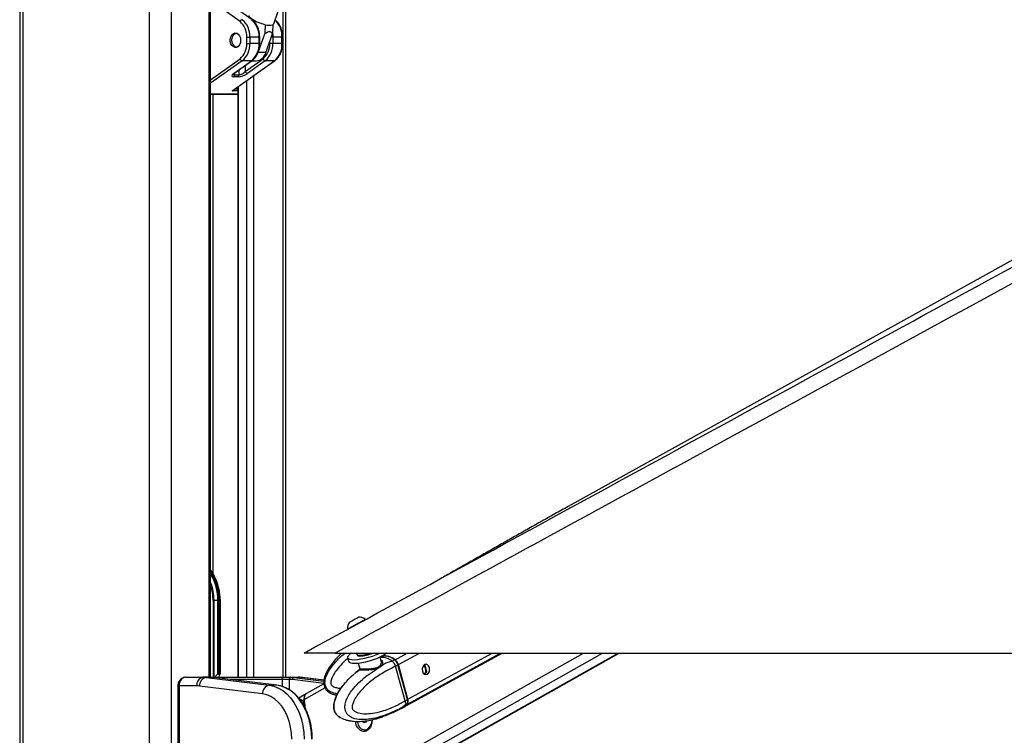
# Paper-space layout 'In-Ground Anchor' of a CAD drawing. Header units: millimetres. Extents: x 1591 to 17407, y 414 to 16227.
# Tile 52 of 67: x 12007 to 12916, y 5824 to 6486. Entities that reach past the tile are written whole.
import ezdxf

# ---------------------------------------------------------------- set-up
doc = ezdxf.new("R2010")
doc.units = ezdxf.units.MM

psp = doc.layouts.new('In-Ground Anchor')

# ---------------------------------------------------------------- linework, layer by layer
at = {"color": 7, "linetype": 'Continuous', "lineweight": 25, "ltscale": 2}
for p, q in [((12006.58, 7229.05), (12006.58, 1481.05)), ((12182.99, 5878.11), (12182.99, 7049.05)), ((12252.39, 5878.11), (12252.39, 6520.4)), ((12210.16, 6484.25), (12183.99, 6502.92)), ((12221.22, 6485.88), (12204.81, 6497.58)), ((12241.35, 6482.21), (12248.8, 6503.77)), ((12216.38, 6464.13), (12216.38, 6469.96)), ((12216.38, 6469.96), (12219.21, 6469.96)), ((12219.21, 6469.96), (12219.21, 6464.13)), ((12227.69, 6469.96), (12219.21, 6469.96)), ((12226.98, 6455.73), (12232.92, 6472.91)), ((12227.69, 6464.13), (12227.69, 6469.96)), ((12228.28, 6464.13), (12228.28, 6469.96)), ((12234.05, 6455.73), (12239.99, 6472.91)), ((12240.42, 6469.96), (12240.42, 6464.13)), ((12248.91, 6469.96), (12240.42, 6469.96)), ((12248.91, 6464.13), (12248.91, 6469.96)), ((12249.49, 6464.13), (12249.49, 6469.96)), ((12216.38, 6464.13), (12219.21, 6464.13)), ((12227.69, 6464.13), (12219.21, 6464.13)), ((12240.42, 6464.13), (12237.59, 6464.13)), ((12248.91, 6464.13), (12240.42, 6464.13)), ((12214.97, 6438.13), (12231.37, 6449.84)), ((12234.05, 6455.73), (12226.98, 6455.73)), ((12202.87, 6420.21), (12241.91, 6448.05)), ((12203.92, 6420.73), (12242.44, 6448.21)), ((12204.29, 6436.35), (12220.7, 6448.05)), ((12204.81, 6436.51), (12221.22, 6448.21)), ((12220.7, 6448.05), (12212.21, 6448.05)), ((12233.43, 6448.05), (12217.02, 6436.35)), ((12220.75, 6447.88), (12225.16, 6447.88)), ((12241.91, 6448.05), (12233.43, 6448.05)), ((12208.53, 6433.32), (12204.29, 6433.32)), ((12205.07, 6435.11), (12209.31, 6435.11)), ((12208.14, 6423.74), (12208.14, 5878.11)), ((12208.14, 6417.05), (12182.99, 6417.05)), ((12186.11, 5949.05), (12185.23, 5949.05)), ((12189.72, 5949.05), (12186.11, 5949.05)), ((12190.76, 5949.05), (12189.72, 5949.05)), ((12190.76, 5948.18), (12190.76, 5949.05)), ((12191.69, 5949.05), (12191.69, 5882.05)), ((12191.98, 5949.05), (12191.95, 5950.46)), ((12191.98, 5881.75), (12191.98, 5949.05)), ((12189.63, 5947.07), (12189.63, 5881.4)), ((12189.75, 5881.51), (12189.75, 5948.19)), ((12190.76, 5882.05), (12190.76, 5948.18)), ((12326.32, 5931.08), (12325.97, 5931.73)), ((12309.3, 5922.61), (12309.65, 5921.96)), ((12298.07, 5900.55), (14837.97, 5900.55)), ((12309.37, 5896.18), (12310.27, 5892.91)), ((12317.87, 5763.62), (12560.35, 5900.55)), ((12318.14, 5899.36), (12318.34, 5898.65)), ((12340.64, 5893.01), (12339.58, 5896.88)), ((12345.55, 5900.55), (12345.23, 5900.38)), ((12361.82, 5850.73), (12452.4, 5900.55)), ((12319.33, 5891.29), (12320.78, 5886.05)), ((12340.55, 5893.18), (12340.62, 5892.81)), ((12350.7, 5892.93), (12350.83, 5892.99)), ((12350.83, 5892.99), (12352.95, 5894.16)), ((12356.03, 5889.57), (12353.79, 5888.34)), ((12353.79, 5888.34), (12353.8, 5888.33)), ((12362.64, 5856.33), (12353.8, 5888.33)), ((12364.88, 5857.55), (12356.03, 5889.57)), ((12365.03, 5857.71), (12356.19, 5889.73)), ((12365.27, 5857.77), (12356.43, 5889.79)), ((12159.93, 5878.11), (12175.81, 5878.11)), ((12182.88, 5878.11), (12175.81, 5878.11)), ((12178.89, 5877.92), (12237, 5870.73)), ((12185.96, 5877.92), (12178.89, 5877.92)), ((12182.88, 5878.11), (12183.1, 5878.11)), ((12183.1, 5878.11), (12247.93, 5878.11)), ((12244.07, 5870.73), (12185.96, 5877.92)), ((12185.96, 5877.92), (12186.08, 5877.91)), ((12244.19, 5870.72), (12186.08, 5877.91)), ((12189.63, 5881.4), (12188.91, 5880.8)), ((12191.52, 5880.8), (12188.91, 5880.8)), ((12190.76, 5882.05), (12191.69, 5882.05)), ((12191.52, 5880.8), (12191.71, 5881.08)), ((12247.93, 5878.11), (12256.86, 5878.11)), ((12256.86, 5878.11), (12257.13, 5878.11)), ((12257.13, 5878.11), (12264.2, 5878.11)), ((12260.21, 5877.92), (12267.28, 5877.92)), ((12287.64, 5875.43), (12267.77, 5877.89)), ((12317.75, 5882.87), (12320.69, 5885.23)), ((12152.66, 5870.11), (12152.66, 5706.11)), ((12153.83, 5870.11), (12153.83, 5706.11)), ((12170.15, 5870.11), (12153.83, 5870.11)), ((12230.85, 5862.76), (12172.74, 5869.95)), ((12244.07, 5870.73), (12237, 5870.73)), ((12244.07, 5870.73), (12244.19, 5870.72)), ((12255.44, 5876.11), (12249.49, 5876.11)), ((12255.71, 5876.11), (12255.44, 5876.11)), ((12287.53, 5872.05), (12271.49, 5862.99)), ((12271.12, 5862.77), (12264.37, 5858.89)), ((12267.67, 5856.54), (12269.25, 5857.45)), ((12270.67, 5848.76), (12269.46, 5857.56)), ((12351.66, 5845.61), (12359.05, 5849.21)), ((12359.19, 5849.28), (12361.43, 5850.51)), ((12362.21, 5851.79), (12362.08, 5851.72)), ((12364.33, 5852.96), (12362.21, 5851.79)), ((12362.64, 5856.32), (12364.88, 5857.55)), ((12362.64, 5856.33), (12362.64, 5856.32)), ((12344.21, 5842.44), (12341.93, 5841.74)), ((12351.01, 5845.3), (12346.92, 5843.62)), ((12351.68, 5845.57), (12351.84, 5845.57)), ((12351.88, 5845.59), (12351.84, 5845.57)), ((12324.39, 5836.02), (12323.52, 5837.53)), ((12326.81, 5836.58), (12324.39, 5836.02)), ((12326.3, 5837.37), (12326.08, 5837.76)), ((12326.76, 5836.57), (12326.3, 5837.37)), ((12327.18, 5837.94), (12326.81, 5836.58)), ((12325.26, 5829.51), (12325.62, 5829.51))]:
    psp.add_line(p, q, dxfattribs=at)
at = {"color": 8, "linetype": 'Continuous', "lineweight": 25, "ltscale": 2}
for p, q in [((12009.36, 7229.05), (12009.36, 1481.05)), ((12126.06, 7229.05), (12126.06, 1481.05)), ((12146.58, 7229.05), (12146.58, 1481.05)), ((12181.61, 5878.11), (12181.61, 7049.05)), ((12249.57, 6512.26), (12249.57, 5878.11)), ((12228.28, 6469.96), (12227.69, 6469.96)), ((12240.42, 6469.96), (12238.97, 6469.96)), ((12249.49, 6469.96), (12248.91, 6469.96)), ((12228.28, 6464.13), (12227.69, 6464.13)), ((12237.59, 6464.13), (12237.59, 6465.98)), ((12249.49, 6464.13), (12248.91, 6464.13)), ((12182.99, 6430.46), (12210.16, 6449.84)), ((12212.21, 6448.05), (12182.99, 6427.21)), ((12214.97, 6443.75), (12214.97, 6438.13)), ((12205.07, 6436.69), (12205.07, 6435.11)), ((12209.31, 6435.11), (12209.31, 6439.71)), ((12222.52, 6434), (12222.52, 5878.11)), ((12205.68, 6421.99), (12208.14, 6421.99)), ((12208.56, 6424.05), (12208.56, 5878.11)), ((12216.34, 5878.11), (12216.34, 6429.6)), ((12182.99, 6417.26), (12208.14, 6417.26)), ((12184.88, 6417.05), (12184.88, 5974.81)), ((12208.14, 6420.21), (12202.87, 6420.21)), ((12185.23, 5949.05), (12185.23, 5878.11)), ((12186.11, 5878.11), (12186.11, 5949.05)), ((12191.69, 5949.05), (12191.98, 5949.05)), ((12294.45, 5769.04), (12527.33, 5900.55)), ((12301.65, 5763.15), (12544.95, 5900.55)), ((12316.04, 5763.15), (12559.34, 5900.55)), ((12353.34, 5894.37), (12364.58, 5900.55)), ((12356.43, 5889.79), (12376, 5900.55)), ((12364.72, 5853.18), (12450.85, 5900.55)), ((12365.27, 5857.77), (12443.05, 5900.55)), ((12380.07, 5889.39), (12380.61, 5889.69)), ((12183.15, 5878.11), (12183.1, 5878.11)), ((12260.21, 5877.92), (12287.56, 5874.54)), ((12287.63, 5875.4), (12267.28, 5877.92)), ((12267.77, 5877.89), (12267.28, 5877.92)), ((12381.64, 5883.59), (12382.38, 5884)), ((12152.66, 5870.11), (12153.83, 5870.11)), ((12249.49, 5876.11), (12200.65, 5876.11)), ((12249.49, 5869.45), (12249.49, 5876.11)), ((12255.44, 5876.11), (12255.44, 5866.65)), ((12287.49, 5872.36), (12258.67, 5875.93)), ((12269.46, 5857.56), (12288.55, 5868.35)), ((12270.45, 5862.19), (12270.54, 5862.2))]:
    psp.add_line(p, q, dxfattribs=at)
at = {"color": 7, "linetype": 'Continuous', "lineweight": 25, "ltscale": 2, "flags": 128}
for points in [[(14272.72, 7013.3), (13588.53, 6633.27), (12513.14, 6035.94)], [(12233.4, 6481.34), (12230.56, 6482.05), (12227.68, 6483.01), (12224.96, 6484.18), (12222.55, 6485.47), (12220.63, 6486.8), (12219.3, 6488.09), (12218.65, 6489.26), (12218.66, 6490.05)], [(12241.35, 6482.21), (12241.28, 6482.05), (12240.47, 6481.34)], [(12210.72, 6467.05), (12210.46, 6464.84), (12209.71, 6462.87), (12208.54, 6461.35), (12207.09, 6460.45), (12205.52, 6460.27), (12203.98, 6460.82), (12202.66, 6462.04), (12201.69, 6463.81), (12201.17, 6465.93), (12201.17, 6468.16), (12201.69, 6470.28), (12202.66, 6472.05), (12203.98, 6473.27), (12205.52, 6473.82), (12207.09, 6473.64), (12208.54, 6472.74), (12209.71, 6471.22), (12210.46, 6469.25), (12210.72, 6467.05)], [(12207.05, 6460.44), (12206.21, 6460.62), (12204.79, 6461.48), (12203.65, 6462.95), (12202.91, 6464.86), (12202.65, 6467.01), (12202.89, 6469.16), (12203.62, 6471.08), (12204.75, 6472.56)], [(12204.75, 6472.56), (12206.15, 6473.45), (12207.05, 6473.65)], [(12224.23, 6450.9), (12225.79, 6453.08), (12226.98, 6455.73)], [(12309.3, 5922.61), (12309.45, 5922.7), (12310.18, 5923.1), (12311.46, 5923.81), (12313.21, 5924.76), (12315.28, 5925.9), (12317.52, 5927.12), (12319.77, 5928.36), (12321.87, 5929.5), (12323.65, 5930.47), (12324.98, 5931.2), (12325.77, 5931.63), (12325.97, 5931.73)], [(12311.19, 5929.05), (12311.39, 5929.16), (12312.18, 5929.6), (12313.45, 5930.3), (12315.02, 5931.15), (12316.63, 5932.04), (12318.05, 5932.81), (12319.06, 5933.36), (12319.51, 5933.6), (12319.52, 5933.61)], [(12313.18, 5900.56), (12311.65, 5899.54), (12310.22, 5898.28), (12309.46, 5897.13), (12309.38, 5896.14), (12310.01, 5895.34), (12311.3, 5894.77), (12313.22, 5894.45), (12315.69, 5894.38), (12318.61, 5894.57), (12321.87, 5895.02), (12325.35, 5895.7), (12328.91, 5896.6), (12332.41, 5897.67), (12335.73, 5898.88), (12338.73, 5900.17), (12339.52, 5900.55)], [(12310.27, 5892.91), (12310.28, 5892.88), (12310.91, 5892.08), (12312.2, 5891.51), (12314.12, 5891.18), (12316.59, 5891.12), (12319.51, 5891.31), (12322.77, 5891.76), (12326.25, 5892.44), (12329.81, 5893.34), (12333.32, 5894.41), (12336.63, 5895.61), (12339.63, 5896.91), (12342.2, 5898.24), (12344.24, 5899.56), (12345.46, 5900.6)], [(12318.37, 5900.59), (12318.37, 5900.59), (12318.14, 5899.69)], [(12318.14, 5899.69), (12318.29, 5899.09), (12319.1, 5898.66), (12320.52, 5898.46)], [(12318.34, 5898.65), (12318.49, 5898.39), (12319.29, 5897.95), (12320.71, 5897.75)], [(12380.69, 5889.85), (12379.57, 5888.84), (12378.82, 5887.31), (12378.53, 5885.48), (12378.76, 5883.63), (12379.48, 5882.05), (12380.56, 5880.98), (12381.86, 5880.57), (12383.16, 5880.9), (12384.28, 5881.9), (12385.03, 5883.44), (12385.32, 5885.27), (12385.09, 5887.11), (12384.37, 5888.69), (12383.29, 5889.76), (12381.99, 5890.17), (12380.69, 5889.85)], [(12237, 5870.73), (12241.32, 5869.81), (12245.53, 5868.15), (12249.56, 5865.76), (12253.35, 5862.69), (12256.84, 5858.99), (12259.99, 5854.7), (12262.73, 5849.9), (12265.04, 5844.65), (12266.87, 5839.04), (12268.2, 5833.16), (12269.01, 5827.09), (12269.28, 5820.92)], [(12276.35, 5820.92), (12276.08, 5827.09), (12275.27, 5833.16), (12273.94, 5839.04), (12272.11, 5844.65), (12269.8, 5849.9), (12267.06, 5854.7), (12263.91, 5858.99), (12260.42, 5862.69), (12256.63, 5865.76), (12252.6, 5868.15), (12248.39, 5869.81), (12244.07, 5870.73)], [(12257.96, 5820.92), (12257.69, 5826.57), (12256.89, 5832.11), (12255.56, 5837.45), (12253.74, 5842.49), (12251.46, 5847.14), (12248.76, 5851.32), (12245.68, 5854.94), (12242.29, 5857.94), (12238.64, 5860.27), (12234.81, 5861.89), (12230.85, 5862.76)], [(12361.43, 5850.51), (12362.74, 5851.39), (12364.33, 5852.96)], [(12361.82, 5850.73), (12363.14, 5851.61), (12364.72, 5853.18)], [(12318.51, 5837.28), (12318.62, 5836.62), (12319.37, 5834.19), (12320.56, 5832.13), (12322.1, 5830.6), (12323.87, 5829.71), (12325.74, 5829.53), (12327.58, 5830.08), (12329.24, 5831.3), (12330.61, 5833.12), (12331.59, 5835.39), (12332.09, 5837.94), (12332.15, 5838.79)], [(12326.12, 5837.75), (12326.14, 5837.69), (12326.3, 5837.37)]]:
    psp.add_lwpolyline(points, dxfattribs=at)
at = {"color": 8, "linetype": 'Continuous', "lineweight": 25, "ltscale": 2, "flags": 128}
for points in [[(12240.17, 6473.54), (12240.3, 6472.44), (12240.42, 6469.96)], [(12356.19, 5889.73), (12356.19, 5889.72), (12356.18, 5889.69), (12356.15, 5889.65), (12356.1, 5889.61), (12356.03, 5889.57)], [(12359.05, 5849.21), (12360.5, 5850.15), (12362.08, 5851.72)], [(12365.03, 5857.71), (12365.03, 5857.71), (12365.02, 5857.67), (12365, 5857.64), (12364.94, 5857.6), (12364.88, 5857.55)]]:
    psp.add_lwpolyline(points, dxfattribs=at)
at = {"color": 7, "linetype": 'Continuous', "lineweight": 25, "ltscale": 4}
for centre, radius, start, end in [((12212.6, 6483.52), 2.55, 98.81238, 163.26566), ((12199.49, 6470.94), 19.75, 357.17495, 49.86989), ((12207.97, 6470.94), 19.75, 357.17495, 49.86989), ((12198.85, 6470.83), 17.55, 357.17515, 49.86933), ((12236.94, 6493.66), 12.82, 253.98686, 286.01314), ((12198.85, 6463.26), 17.55, 310.12941, 2.82542), ((12199.49, 6463.15), 19.75, 310.13011, 2.82505), ((12207.97, 6463.15), 19.75, 310.13011, 2.82505), ((12220.06, 6463.26), 17.55, 310.12941, 2.82542), ((12220.7, 6463.15), 19.75, 310.13011, 2.82505), ((12229.18, 6463.15), 19.75, 310.13011, 2.82505), ((12212.6, 6450.57), 2.55, 196.72957, 261.18481), ((12223.96, 6458.2), 10.39, 276.62555, 346.25128), ((12233.82, 6450.57), 2.55, 196.72953, 261.18483), ((12202.87, 6435), 2.19, 310.13525, 2.82223), ((12207.12, 6435), 2.19, 310.13525, 2.82223), ((12217.41, 6438.87), 2.55, 196.73468, 261.17939), ((12144.05, 5950.14), 47.64, 0.4141, 35.18361), ((12145.18, 5949.88), 44.54, 358.93055, 31.92318), ((12319.92, 5922.99), 10.63, 56.62609, 92.13206), ((12319.92, 5922.99), 10.63, 145.21365, 182.01121), ((12319.93, 5928.73), 30.28, 271.1013, 291.43804), ((12320.19, 5928.01), 30.27, 270.99396, 294.76015), ((12343.2, 5882.54), 15.16, 49.98788, 98.7916), ((12343.55, 5882.6), 15.32, 50.24271, 98.39122), ((12353.09, 5893.98), 0.227, 64.07508, 127.8666), ((12347.71, 5887.3), 8.63, 15.26355, 52.62342), ((12348.11, 5887.52), 8.63, 15.26009, 52.62536), ((12177.22, 5871.11), 7.14, 101.42274, 188.04858), ((12180.38, 5870.41), 7.65, 101.2128, 183.47495), ((12175.81, 5853.02), 25.09, 82.93913, 89.99454), ((12182.88, 5853.02), 25.09, 82.93913, 89.99454), ((12247.68, 5876.31), 1.82, 353.85491, 82.1256), ((12257.21, 5876.36), 1.79, 101.42199, 188.05184), ((12257.48, 5876.36), 1.79, 101.42199, 188.05184), ((12257.12, 5853.02), 25.09, 82.93913, 89.99454), ((12260.58, 5876.04), 1.91, 101.21789, 183.47189), ((12264.19, 5853.02), 25.09, 82.93913, 89.99454), ((12170.15, 5849.06), 21.05, 82.93385, 89.99794), ((12238.49, 5863.22), 7.65, 101.21275, 183.475), ((12255.71, 5852.05), 24.06, 82.93595, 89.99848), ((12275.09, 5858.5), 5.93, 141.40415, 190.2079), ((12274.58, 5858.74), 5.25, 125.95594, 192.91161), ((12535.13, 5888.86), 267.73, 186.7372, 188.2022), ((12359.99, 5855.81), 5.19, 326.67603, 19.64765), ((12360.39, 5856.03), 5.19, 326.68314, 19.64884), ((12328.52, 5838.61), 2.55, 209.34525, 228.69085)]:
    psp.add_arc(centre, radius, start, end, dxfattribs=at)
at = {"color": 8, "linetype": 'Continuous', "lineweight": 25, "ltscale": 4}
for centre, radius, start, end in [((12220.72, 6485.16), 0.875, 55.09699, 91.52761), ((12228.87, 6470.87), 20.06, 357.40171, 47.14474), ((12220.72, 6448.93), 0.876, 268.48758, 304.88563), ((12241.93, 6448.93), 0.876, 268.4881, 304.88504), ((12204.31, 6437.22), 0.871, 268.38715, 305.05504), ((12146.4, 5950.41), 45.31, 358.27593, 36.13753), ((12145.61, 5949.98), 45.16, 358.81624, 34.14038), ((12141.17, 5949.31), 44.94, 359.65679, 21.48202), ((12140.43, 5949.18), 44.8, 359.82482, 18.19674), ((12340.72, 5880.76), 15.74, 50.6657, 93.74201)]:
    psp.add_arc(centre, radius, start, end, dxfattribs=at)
at = {"color": 7, "linetype": 'Continuous', "lineweight": 25, "ltscale": 4}
for centre, major_axis, ratio, start_param, end_param in [((12208.53, 6436.35), (5.95, 2.39), 0.312033, 2.231598, 3.802394), ((12212.77, 6436.35), (5.95, 2.39), 0.312033, 3.802394, 5.37319), ((12212.14, 6438.13), (3.87, 2.62), 0.39272, 3.666982, 5.237778), ((12202.24, 6421.99), (2.69, 0.86), 0.670964, 4.734402, 5.157587), ((12127.91, 5949.05), (61.81, 0), 0.582425, 6.228244, 6.283185), ((12194.01, 5876.56), (7.21, 0), 0.831789, 2.356194, 2.880285), ((12189.45, 5881.97), (0.924, 0.924), 0.414214, 4.494223, 4.62509), ((12190.05, 5881.05), (0.924, 0.924), 0.414214, 0.392699, 1.483498), ((12194.42, 5876.56), (0, 6), 0.682414, 0.785398, 1.309489), ((12190.98, 5881.05), (0.924, 0.924), 0.414214, 5.139995, 6.675884)]:
    psp.add_ellipse(centre, major_axis=major_axis, ratio=ratio, start_param=start_param, end_param=end_param, dxfattribs=at)
at = {"color": 8, "linetype": 'Continuous', "lineweight": 25, "ltscale": 4}
psp.add_ellipse((12207.89, 6438.13), major_axis=(3.87, 2.62), ratio=0.39272, start_param=2.886209, end_param=3.666982, dxfattribs=at)
at = {"color": 7, "linetype": 'Continuous', "lineweight": 25, "ltscale": 2}
for points, knots in [([(14349.74, 7024.23), (14336.17, 7016.69), (14231.03, 6958.32), (14033.69, 6849.48), (13757.36, 6697.93), (13296.25, 6445.69), (12809.84, 6179.91), (12415.5, 5964.66), (12298.07, 5900.55)], [0, 0, 0, 0, 0.019985, 0.154742, 0.289499, 0.424256, 0.828547, 1, 1, 1, 1]), ([(12228.28, 6469.96), (12228.27, 6470.57), (12228.23, 6472.3), (12227.8, 6475.13), (12226.87, 6478.3), (12225.5, 6481.19), (12223.78, 6483.63), (12222.28, 6485.1), (12221.4, 6485.75), (12221.22, 6485.88)], [0, 0, 0, 0, 0.093482, 0.268213, 0.443482, 0.619256, 0.79548, 0.959119, 1, 1, 1, 1]), ([(12249.49, 6469.96), (12249.48, 6470.57), (12249.44, 6472.3), (12249.02, 6475.13), (12248.09, 6478.3), (12246.72, 6481.19), (12245, 6483.63), (12243.49, 6485.1), (12242.61, 6485.75), (12242.44, 6485.88)], [0, 0, 0, 0, 0.093482, 0.268213, 0.443482, 0.619256, 0.79548, 0.959119, 1, 1, 1, 1]), ([(12233.4, 6481.34), (12233.35, 6480.34), (12233.2, 6477.53), (12233.03, 6474.72), (12232.92, 6472.91)], [0, 0, 0, 0, 0.355144, 1, 1, 1, 1]), ([(12240.47, 6481.34), (12240.42, 6480.34), (12240.27, 6477.53), (12240.1, 6474.72), (12239.99, 6472.91)], [0, 0, 0, 0, 0.355144, 1, 1, 1, 1]), ([(12232.92, 6472.91), (12233.37, 6473.27), (12234.32, 6474.03), (12235.88, 6474.88), (12237.41, 6475.16), (12238.78, 6474.66), (12239.53, 6473.77), (12239.91, 6473.06), (12239.99, 6472.91)], [0, 0, 0, 0, 0.1604111, 0.3438975, 0.5293027, 0.6891271, 0.9321051, 1, 1, 1, 1]), ([(12221.22, 6448.21), (12221.63, 6448.53), (12222.77, 6449.4), (12224.41, 6451.25), (12226.01, 6453.84), (12227.23, 6456.8), (12228, 6459.97), (12228.26, 6462.46), (12228.28, 6463.83), (12228.28, 6464.13)], [0, 0, 0, 0, 0.095784, 0.266864, 0.439455, 0.61344, 0.787913, 0.953643, 1, 1, 1, 1]), ([(12242.44, 6448.21), (12242.84, 6448.53), (12243.98, 6449.4), (12245.62, 6451.25), (12247.22, 6453.84), (12248.44, 6456.8), (12249.21, 6459.97), (12249.47, 6462.46), (12249.49, 6463.83), (12249.49, 6464.13)], [0, 0, 0, 0, 0.095784, 0.266864, 0.439455, 0.61344, 0.787913, 0.953643, 1, 1, 1, 1]), ([(12203.84, 6435.63), (12203.84, 6435.63), (12203.84, 6435.63), (12204.11, 6435.97), (12204.56, 6436.31), (12204.81, 6436.51)], [0, 0, 0, 0, 0.202977, 0.538074, 1, 1, 1, 1]), ([(12269.31, 5900.55), (12476.21, 6013.41), (12803.65, 6192.01), (13131.21, 6370.78), (13251.8, 6436.59)], [0, 0, 0, 0, 0.631887, 1, 1, 1, 1]), ([(12513.14, 6035.94), (12509.09, 6033.69), (12500.95, 6029.15), (12488.95, 6022.41), (12476.99, 6015.67), (12465.09, 6008.92), (12453.22, 6002.18), (12441.37, 5995.43), (12429.52, 5988.69), (12417.67, 5981.95), (12406.28, 5975.48), (12398.86, 5971.29), (12395.39, 5969.33)], [0, 0, 0, 0, 0.096761, 0.194536, 0.293322, 0.393117, 0.493923, 0.595739, 0.698566, 0.802405, 0.907258, 1, 1, 1, 1]), ([(12189.75, 5948.19), (12189.75, 5948.19), (12189.75, 5948.19), (12189.75, 5948.18), (12189.75, 5948.18), (12189.74, 5948.16), (12189.72, 5948.06), (12189.68, 5947.69), (12189.65, 5947.34), (12189.63, 5947.07)], [0, 0, 0, 0, 0.001214, 0.002845, 0.005848, 0.018764, 0.070072, 0.274173, 1, 1, 1, 1]), ([(12190.76, 5948.18), (12190.74, 5948.18), (12190.62, 5948.18), (12190.38, 5948.18), (12190.05, 5948.19), (12189.84, 5948.19), (12189.75, 5948.19)], [0, 0, 0, 0, 0.090131, 0.431109, 0.74027, 1, 1, 1, 1]), ([(12298.07, 5900.55), (12296.35, 5900.55), (12292.91, 5900.55), (12288.12, 5900.55), (12283.79, 5900.55), (12279.99, 5900.55), (12276.65, 5900.55), (12273.24, 5900.55), (12270.81, 5900.55), (12269.5, 5900.55), (12269.38, 5900.55), (12269.31, 5900.55)], [0, 0, 0, 0, 0.111257, 0.222355, 0.314567, 0.406651, 0.49961, 0.592573, 0.751388, 0.875569, 1, 1, 1, 1]), ([(12304.19, 5900.55), (12303.19, 5899.64), (12300.35, 5897.01), (12296.43, 5892.55), (12292.7, 5887.56), (12290.15, 5883.23), (12288.54, 5879.57), (12287.6, 5876.21), (12287.28, 5873.12), (12287.67, 5870.29), (12288.65, 5867.86), (12290.5, 5865.4), (12293.18, 5863.57), (12296.33, 5862.28), (12298.32, 5861.85), (12299.39, 5861.62)], [0, 0, 0, 0, 0.0792671, 0.2271906, 0.3479246, 0.4448379, 0.5215727, 0.5817861, 0.6490619, 0.7025693, 0.7480948, 0.8011847, 0.8809593, 0.9353628, 1, 1, 1, 1]), ([(12362.08, 5851.72), (12362.08, 5851.72), (12359.33, 5849.77), (12351.61, 5846.15), (12341.26, 5841.84), (12331.35, 5839.48), (12323.35, 5838.72), (12317.43, 5839.26), (12312.74, 5840.96), (12309.94, 5842.88), (12308.3, 5845.21), (12307.4, 5847.39), (12306.92, 5849.97), (12307.25, 5853.89), (12308.77, 5858.47), (12311.45, 5863.27), (12315.69, 5868.88), (12321.35, 5874.75), (12328.54, 5880.67), (12338.19, 5886.47), (12345.87, 5892.93), (12350.7, 5892.93), (12350.7, 5892.93)], [0, 0, 0, 0, 0.000002, 0.084718, 0.199172, 0.281333, 0.340856, 0.405477, 0.433481, 0.467363, 0.487156, 0.495759, 0.516303, 0.538015, 0.571423, 0.612106, 0.65295, 0.724026, 0.795449, 0.866795, 0.999998, 1, 1, 1, 1]), ([(12353.8, 5888.33), (12349.05, 5885.96), (12340.67, 5881.78), (12331.07, 5874.69), (12324.58, 5868.81), (12320.47, 5864.29), (12317.18, 5859.8), (12314.99, 5855.91), (12313.84, 5852.6), (12313.6, 5850.46), (12313.78, 5849.38), (12314.15, 5848.51), (12315.1, 5847.25), (12316.99, 5846.03), (12320.76, 5844.66), (12325.97, 5844.18), (12333.28, 5844.8), (12342.53, 5846.98), (12352.67, 5850.85), (12359.62, 5854.67), (12362.64, 5856.33)], [0, 0, 0, 0, 0.147777, 0.260669, 0.318291, 0.375855, 0.415051, 0.454976, 0.48117, 0.493417, 0.501602, 0.505038, 0.515329, 0.540745, 0.566, 0.630456, 0.69279, 0.780818, 0.904958, 1, 1, 1, 1]), ([(12340.34, 5894.12), (12340.53, 5894.03), (12341.31, 5893.65), (12341.82, 5892.18), (12341.63, 5890.03), (12340.06, 5887.82), (12337.4, 5886.24), (12334.15, 5885.34), (12330.55, 5884.9), (12326.86, 5884.73), (12324.35, 5884.69), (12322.41, 5884.69), (12320.96, 5884.71), (12320.23, 5884.88), (12320.47, 5885.19), (12321.36, 5885.78), (12321.69, 5886)], [0, 0, 0, 0, 0.024735, 0.10233, 0.189476, 0.281399, 0.364534, 0.439975, 0.518681, 0.602691, 0.685409, 0.709142, 0.78686, 0.865733, 0.949758, 1, 1, 1, 1]), ([(12320.74, 5886.04), (12320.77, 5885.96), (12320.87, 5885.73), (12320.73, 5885.4), (12320.63, 5885.26), (12320.62, 5885.26), (12320.84, 5885.44), (12321.2, 5885.68), (12321.61, 5885.95), (12321.69, 5886)], [0, 0, 0, 0, 0.06069, 0.172267, 0.270821, 0.394712, 0.607028, 0.918391, 1, 1, 1, 1]), ([(12340.68, 5892.78), (12340.69, 5892.8), (12340.7, 5892.88), (12340.64, 5892.95), (12340.6, 5893)], [0, 0, 0, 0, 0.203714, 1, 1, 1, 1]), ([(12353.79, 5888.34), (12353.59, 5888.97), (12353.17, 5890.24), (12352.09, 5891.83), (12351.25, 5892.66), (12350.85, 5892.97), (12350.83, 5892.99)], [0, 0, 0, 0, 0.3503207, 0.7006239, 0.9859153, 1, 1, 1, 1]), ([(12356.19, 5889.73), (12356.09, 5890.05), (12355.79, 5890.98), (12354.97, 5892.44), (12353.98, 5893.57), (12353.34, 5894.06), (12353.19, 5894.18)], [0, 0, 0, 0, 0.184254, 0.533218, 0.884282, 1, 1, 1, 1]), ([(12380.04, 5889.38), (12380.17, 5889.15), (12380.41, 5888.74), (12380.77, 5887.7), (12381.1, 5886.54), (12381.38, 5885.33), (12381.56, 5884.35), (12381.62, 5883.8), (12381.64, 5883.59)], [0, 0, 0, 0, 0.2113654, 0.3883554, 0.5660872, 0.7273204, 0.8978995, 1, 1, 1, 1]), ([(12380.61, 5889.69), (12380.67, 5889.65), (12380.77, 5889.59), (12380.81, 5889.48), (12380.82, 5889.44)], [0, 0, 0, 0, 0.5889015, 1, 1, 1, 1]), ([(12380.82, 5889.44), (12380.91, 5889.18), (12381.1, 5888.67), (12381.44, 5887.51), (12381.78, 5886.26), (12382.08, 5885.09), (12382.23, 5884.41), (12382.3, 5884.08)], [0, 0, 0, 0, 0.222072, 0.445769, 0.640138, 0.821654, 1, 1, 1, 1]), ([(12159.92, 5878.1), (12159.88, 5878.1), (12159.17, 5878.18), (12157.77, 5877.82), (12155.95, 5876.94), (12154.44, 5875.51), (12153.34, 5873.7), (12152.72, 5871.84), (12152.72, 5870.61), (12152.72, 5870.11)], [0, 0, 0, 0, 0.010176, 0.183193, 0.354358, 0.525038, 0.699308, 0.878981, 1, 1, 1, 1]), ([(12159.93, 5878.11), (12159.24, 5878.02), (12157.86, 5877.84), (12156.01, 5876.43), (12154.63, 5874.37), (12153.93, 5872.12), (12153.86, 5870.67), (12153.83, 5870.11)], [0, 0, 0, 0, 0.2171032, 0.4345763, 0.6516242, 0.8667502, 1, 1, 1, 1]), ([(12267.77, 5877.89), (12266.89, 5877.98), (12265.7, 5878.1), (12264.51, 5878.11), (12264.2, 5878.11)], [0, 0, 0, 0, 0.738033, 1, 1, 1, 1]), ([(12313.43, 5879.19), (12313.02, 5878.83), (12311.1, 5877.14), (12308.28, 5874.21), (12304.92, 5870.45), (12302.29, 5866.93), (12300.11, 5863.33), (12298.53, 5859.93), (12297.44, 5856.92), (12296.72, 5854.27), (12296.41, 5851.69), (12296.51, 5849.2), (12297.04, 5847.03), (12297.94, 5845.13), (12299.11, 5843.64), (12300.59, 5842.24), (12301.8, 5841.33), (12302.59, 5840.97), (12302.67, 5840.93)], [0, 0, 0, 0, 0.041253, 0.190121, 0.298631, 0.397329, 0.487804, 0.57303, 0.633045, 0.684552, 0.735771, 0.783262, 0.828118, 0.864802, 0.906052, 0.940537, 0.994334, 1, 1, 1, 1]), ([(12303.38, 5840.65), (12303.13, 5840.75), (12301.75, 5841.3), (12299.82, 5842.88), (12298.25, 5845.18), (12297.36, 5847.36), (12296.88, 5849.95), (12297.1, 5853.87), (12298.33, 5858.44), (12300.51, 5863.24), (12303.98, 5868.85), (12308.67, 5874.7), (12312.95, 5879.07), (12315.44, 5881.03), (12315.83, 5881.33)], [0, 0, 0, 0, 0.020413, 0.108835, 0.160488, 0.18294, 0.23655, 0.293215, 0.380399, 0.48657, 0.59316, 0.778647, 0.965039, 1, 1, 1, 1]), ([(12320.87, 5885.25), (12319.24, 5884.12), (12317.51, 5882.91), (12315.91, 5881.44), (12315.81, 5881.35)], [0, 0, 0, 0, 0.9408224, 1, 1, 1, 1]), ([(12381.64, 5883.59), (12381.62, 5883.24), (12381.59, 5882.54), (12381.06, 5881.68), (12380.55, 5881.39), (12380.31, 5881.25)], [0, 0, 0, 0, 0.352094, 0.703779, 1, 1, 1, 1]), ([(12382.3, 5884.08), (12382.34, 5883.67), (12382.42, 5882.85), (12381.92, 5881.76), (12381.33, 5881.07), (12380.87, 5880.92), (12380.76, 5880.88)], [0, 0, 0, 0, 0.297883, 0.595317, 0.901661, 1, 1, 1, 1]), ([(12250.59, 5869.11), (12250.57, 5869.12), (12249.26, 5869.73), (12247.1, 5870.26), (12244.97, 5870.6), (12244.19, 5870.72)], [0, 0, 0, 0, 0.013636, 0.640079, 1, 1, 1, 1]), ([(12276.93, 5820.92), (12276.92, 5821.91), (12276.88, 5824.78), (12276.47, 5829.5), (12275.56, 5835), (12274.21, 5840.32), (12272.44, 5845.4), (12270.26, 5850.17), (12267.71, 5854.57), (12264.81, 5858.55), (12261.6, 5862.05), (12258.12, 5865.02), (12254.45, 5867.45), (12251.87, 5868.56), (12250.59, 5869.11)], [0, 0, 0, 0, 0.045983, 0.132858, 0.219789, 0.30675, 0.393752, 0.480795, 0.567875, 0.654956, 0.741986, 0.828882, 0.915545, 1, 1, 1, 1]), ([(12264.72, 5858.19), (12265.11, 5858.19), (12266.05, 5858.2), (12267.07, 5857.15), (12267.67, 5856.54)], [0, 0, 0, 0, 0.41509, 1, 1, 1, 1]), ([(12271.12, 5862.76), (12270.96, 5862.65), (12270.76, 5862.52), (12270.51, 5862.25), (12270.45, 5862.19)], [0, 0, 0, 0, 0.797951, 1, 1, 1, 1]), ([(12267.67, 5856.54), (12268.28, 5855.71), (12269.44, 5854.15), (12269.92, 5851.78), (12270.14, 5850.66)], [0, 0, 0, 0, 0.528129, 1, 1, 1, 1]), ([(12362.64, 5856.32), (12362.77, 5855.7), (12363.05, 5854.45), (12362.84, 5852.9), (12362.45, 5852.11), (12362.22, 5851.81), (12362.21, 5851.79)], [0, 0, 0, 0, 0.350295, 0.700579, 0.985919, 1, 1, 1, 1]), ([(12364.42, 5853.04), (12364.58, 5853.26), (12364.98, 5853.82), (12365.13, 5854.58), (12365.22, 5855.04)], [0, 0, 0, 0, 0.390858, 1, 1, 1, 1]), ([(12365.22, 5855.04), (12365.23, 5855.1), (12365.4, 5855.66), (12365.29, 5856.61), (12365.09, 5857.46), (12365.03, 5857.71)], [0, 0, 0, 0, 0.073914, 0.7233849, 1, 1, 1, 1]), ([(12303.42, 5840.73), (12304.31, 5840.25), (12305.97, 5839.35), (12308.25, 5838.68), (12310.06, 5838.22), (12312.63, 5837.7), (12316.46, 5837.26), (12321.34, 5837.26), (12326.7, 5837.75), (12332.86, 5838.89), (12338.12, 5840.19), (12341.25, 5841.4), (12341.95, 5841.67)], [0, 0, 0, 0, 0.066419, 0.124523, 0.16087, 0.195076, 0.307733, 0.43747, 0.562232, 0.727536, 0.938858, 1, 1, 1, 1]), ([(12344.21, 5842.44), (12344.51, 5842.57), (12345.11, 5842.84), (12346.03, 5843.26), (12346.62, 5843.5), (12346.88, 5843.61), (12346.92, 5843.62)], [0, 0, 0, 0, 0.319522, 0.639585, 0.947084, 1, 1, 1, 1]), ([(12351.01, 5845.3), (12351.21, 5845.38), (12351.61, 5845.55), (12351.89, 5845.64), (12351.88, 5845.61), (12351.87, 5845.61)], [0, 0, 0, 0, 0.392101, 0.783499, 1, 1, 1, 1]), ([(12332.22, 5838.97), (12332.12, 5837.52), (12331.93, 5834.62), (12330.48, 5831.54), (12328.92, 5829.72), (12327.57, 5828.71), (12326.08, 5828.11), (12324.01, 5827.88), (12321.37, 5828.7), (12318.75, 5831.3), (12317.13, 5834.42), (12316.94, 5836.63), (12316.88, 5837.37)], [0, 0, 0, 0, 0.132535, 0.265326, 0.331414, 0.397737, 0.463686, 0.530073, 0.662656, 0.796576, 0.932064, 1, 1, 1, 1])]:
    psp.add_open_spline(points, degree=3, knots=knots, dxfattribs=at)
at = {"color": 8, "linetype": 'Continuous', "lineweight": 25, "ltscale": 2}
for points, knots in [([(12300, 5862.93), (12299.35, 5863.01), (12296.98, 5863.3), (12293.72, 5864.56), (12291.17, 5866.55), (12289.64, 5868.55), (12288.63, 5871.03), (12288.51, 5874.97), (12289.86, 5879.75), (12292.65, 5884.97), (12297.36, 5891.21), (12302.21, 5896.5), (12306.14, 5899.67), (12307.24, 5900.55)], [0, 0, 0, 0, 0.0387214, 0.14109, 0.2008891, 0.2268831, 0.2889498, 0.354552, 0.4554905, 0.57841, 0.7018104, 0.9165561, 1, 1, 1, 1]), ([(12309.56, 5895.51), (12308.31, 5894.41), (12305.09, 5891.59), (12301.01, 5887.07), (12297.3, 5882.06), (12294.97, 5877.84), (12293.94, 5874.37), (12293.93, 5872.21), (12294.33, 5871.17), (12294.95, 5870.38), (12296.41, 5869.29), (12299.09, 5868.47), (12301.6, 5867.96), (12302.98, 5868.03), (12303.21, 5868.04)], [0, 0, 0, 0, 0.126045, 0.32515, 0.460729, 0.598827, 0.689429, 0.731792, 0.760103, 0.77199, 0.807584, 0.895497, 0.982853, 1, 1, 1, 1]), ([(12320.85, 5886.06), (12320.83, 5886.04), (12320.69, 5885.9), (12321.44, 5885.93), (12322.75, 5885.91), (12324.62, 5885.92), (12326.98, 5885.92), (12330.48, 5886), (12333.87, 5886.32), (12336.91, 5887.09), (12339.37, 5888.56), (12340.79, 5890.69), (12340.72, 5892.1), (12340.68, 5892.78)], [0, 0, 0, 0, 0.015792, 0.118778, 0.220845, 0.252045, 0.360689, 0.470359, 0.57194, 0.668022, 0.773101, 0.89013, 1, 1, 1, 1])]:
    psp.add_open_spline(points, degree=3, knots=knots, dxfattribs=at)

doc.saveas('drawing.dxf')
